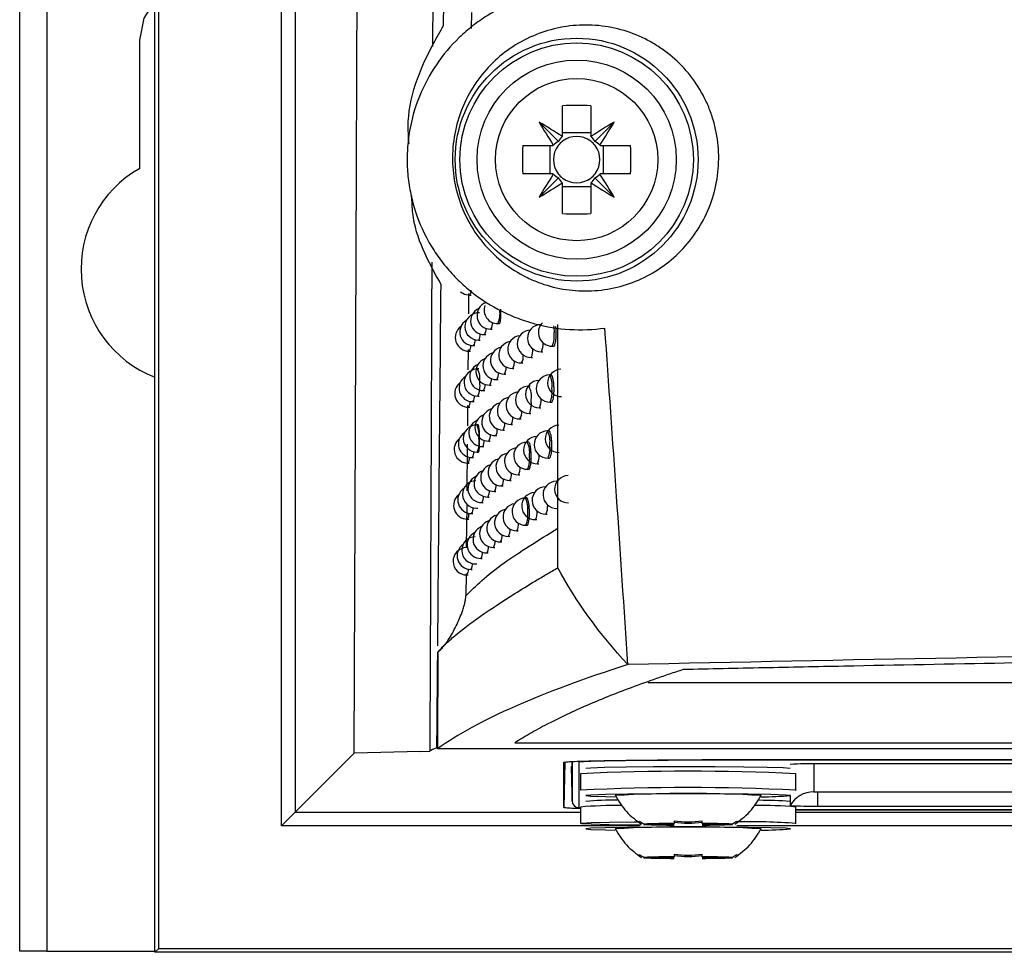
# Model space of a CAD drawing. Header units: millimetres. Extents: x 15231 to 16570, y 10019 to 11489.
# Tile 87 of 206: x 15896 to 15932, y 10565 to 10599. Entities that reach past the tile are written whole.
import ezdxf

# ---------------------------------------------------------------- set-up
doc = ezdxf.new("R2010")
doc.units = ezdxf.units.MM

msp = doc.modelspace()

# ---------------------------------------------------------------- linework, layer by layer
at = {"color": 7, "linetype": 'Continuous', "lineweight": 25}
for p, q in [((15901.004, 10564.564), (15901.004, 10924.651)), ((15896.047, 10564.608), (15896.047, 10924.608)), ((15897.047, 10924.608), (15897.047, 10564.608)), ((15901.135, 10606.72), (15901.135, 10564.695)), ((15911.215, 10606.756), (15911.182, 10597.775)), ((15905.644, 10569.204), (15905.644, 10606.505)), ((15906.144, 10606.505), (15906.144, 10569.704)), ((15912.604, 10599.015), (15912.598, 10598.43)), ((15900.447, 10593.303), (15900.447, 10598.008)), ((15915.946, 10594.491), (15915.946, 10595.601)), ((15916.976, 10595.601), (15916.976, 10594.491)), ((15915.797, 10594.288), (15915.085, 10594.999)), ((15917.125, 10594.288), (15917.837, 10594.999)), ((15916.976, 10594.607), (15915.946, 10594.607)), ((15914.484, 10594.139), (15915.594, 10594.139)), ((15915.478, 10594.139), (15915.478, 10593.109)), ((15917.329, 10594.139), (15918.438, 10594.139)), ((15917.444, 10593.109), (15917.444, 10594.139)), ((15915.594, 10593.109), (15914.484, 10593.109)), ((15918.438, 10593.109), (15917.329, 10593.109)), ((15915.797, 10592.959), (15915.085, 10592.248)), ((15915.946, 10591.646), (15915.946, 10592.756)), ((15915.946, 10592.64), (15916.976, 10592.64)), ((15916.976, 10592.756), (15916.976, 10591.646)), ((15917.125, 10592.959), (15917.837, 10592.248)), ((15912.503, 10588.72), (15912.496, 10587.975)), ((15912.544, 10588.657), (15912.589, 10588.658)), ((15912.906, 10588.006), (15912.854, 10588.005)), ((15913.577, 10587.613), (15913.625, 10587.613)), ((15915.153, 10587.579), (15915.149, 10587.579)), ((15913.318, 10587.41), (15913.366, 10587.411)), ((15912.872, 10587.006), (15912.919, 10587.006)), ((15913.083, 10587.208), (15913.13, 10587.208)), ((15912.483, 10586.665), (15912.476, 10585.92)), ((15912.522, 10586.603), (15912.568, 10586.604)), ((15912.685, 10586.804), (15912.731, 10586.805)), ((15915.167, 10586.579), (15915.216, 10586.58)), ((15915.566, 10586.785), (15915.615, 10586.785)), ((15914.442, 10586.17), (15914.491, 10586.171)), ((15914.792, 10586.375), (15914.841, 10586.375)), ((15912.878, 10585.954), (15912.826, 10585.953)), ((15914.116, 10585.966), (15914.164, 10585.967)), ((15913.535, 10585.56), (15913.583, 10585.56)), ((15913.813, 10585.763), (15913.862, 10585.764)), ((15915.521, 10585.733), (15915.47, 10585.732)), ((15913.05, 10585.155), (15913.097, 10585.155)), ((15913.281, 10585.357), (15913.328, 10585.358)), ((15914.76, 10585.323), (15914.71, 10585.322)), ((15912.661, 10584.751), (15912.707, 10584.752)), ((15912.844, 10584.953), (15912.89, 10584.954)), ((15915.488, 10584.732), (15915.537, 10584.733)), ((15912.464, 10584.61), (15912.457, 10583.866)), ((15912.501, 10584.55), (15912.547, 10584.551)), ((15915.096, 10584.527), (15915.145, 10584.528)), ((15914.384, 10584.118), (15914.432, 10584.119)), ((15914.728, 10584.322), (15914.777, 10584.323)), ((15912.85, 10583.902), (15912.798, 10583.901)), ((15913.767, 10583.711), (15913.815, 10583.712)), ((15914.063, 10583.914), (15914.112, 10583.915)), ((15915.444, 10583.681), (15915.393, 10583.68)), ((15913.244, 10583.305), (15913.292, 10583.306)), ((15913.494, 10583.508), (15913.541, 10583.508)), ((15914.697, 10583.272), (15914.646, 10583.271)), ((15912.815, 10582.901), (15912.862, 10582.902)), ((15913.018, 10583.103), (15913.065, 10583.104)), ((15912.636, 10582.7), (15912.682, 10582.701)), ((15915.411, 10582.681), (15915.46, 10582.681)), ((15912.48, 10582.499), (15912.526, 10582.5)), ((15914.664, 10582.271), (15914.713, 10582.272)), ((15915.026, 10582.476), (15915.075, 10582.476)), ((15914.012, 10581.863), (15914.06, 10581.864)), ((15914.326, 10582.067), (15914.375, 10582.068)), ((15915.75, 10581.836), (15915.719, 10581.835)), ((15913.452, 10581.457), (15913.5, 10581.458)), ((15913.72, 10581.66), (15913.769, 10581.661)), ((15915.324, 10581.63), (15915.317, 10581.63)), ((15913.208, 10581.254), (15913.255, 10581.255)), ((15914.634, 10581.222), (15914.584, 10581.221)), ((15912.43, 10580.946), (15912.416, 10579.432)), ((15912.788, 10580.851), (15912.834, 10580.851)), ((15912.986, 10581.052), (15913.033, 10581.053)), ((15912.46, 10580.448), (15912.505, 10580.449)), ((15912.612, 10580.649), (15912.658, 10580.65)), ((15914.957, 10580.425), (15915.006, 10580.426)), ((15915.335, 10580.63), (15915.384, 10580.631)), ((15914.27, 10580.017), (15914.318, 10580.018)), ((15914.602, 10580.221), (15914.65, 10580.222)), ((15913.961, 10579.813), (15914.009, 10579.814)), ((15912.476, 10579.4), (15912.422, 10579.399)), ((15913.412, 10579.407), (15913.46, 10579.408)), ((15913.675, 10579.61), (15913.723, 10579.611)), ((15912.955, 10579.003), (15913.002, 10579.004)), ((15913.172, 10579.205), (15913.219, 10579.206)), ((15912.589, 10578.6), (15912.634, 10578.601)), ((15912.76, 10578.801), (15912.807, 10578.802)), ((15912.407, 10578.454), (15912.399, 10577.633)), ((15912.44, 10578.399), (15912.485, 10578.4)), ((15919.083, 10574.451), (16113.012, 10574.451)), ((15914.201, 10572.245), (16117.893, 10572.245)), ((15906.144, 10569.704), (15908.307, 10571.867)), ((15910.733, 10571.93), (15908.307, 10571.867)), ((15910.733, 10571.93), (15911.079, 10571.939)), ((16016.047, 10572.027), (15911.358, 10572.027)), ((15916.024, 10571.531), (15915.995, 10569.87)), ((15915.995, 10569.87), (15915.995, 10571.529)), ((15916.291, 10570.371), (15916.273, 10571.379)), ((15916.291, 10571.555), (15916.291, 10570.371)), ((15916.293, 10570.119), (15916.293, 10571.555)), ((15916.543, 10571.529), (15916.543, 10569.871)), ((16111.047, 10571.617), (15921.047, 10571.617)), ((15921.047, 10571.617), (15921.047, 10571.608)), ((16111.047, 10571.608), (15921.047, 10571.608)), ((15925.153, 10571.472), (15925.153, 10570.445)), ((15981.204, 10571.473), (15925.291, 10571.473)), ((15916.597, 10571.111), (15916.597, 10570.511)), ((15924.497, 10570.511), (15924.497, 10571.111)), ((15916.291, 10570.371), (15916.293, 10570.118)), ((15916.293, 10570.119), (15916.291, 10570.371)), ((15924.287, 10570.306), (15924.287, 10570.094)), ((15924.497, 10570.511), (15924.456, 10570.501)), ((15925.291, 10570.442), (15925.291, 10569.927)), ((15925.291, 10570.442), (15980.938, 10570.442)), ((15916.294, 10570.119), (15916.294, 10570.117)), ((15916.597, 10569.889), (15916.597, 10569.289)), ((15924.287, 10570.084), (15924.287, 10569.945)), ((15924.497, 10569.289), (15924.497, 10569.889)), ((15925.291, 10569.927), (15981.312, 10569.927)), ((15905.644, 10569.204), (15906.144, 10569.704)), ((15906.144, 10569.704), (15916.597, 10569.704)), ((15916.543, 10569.871), (15916.597, 10569.864)), ((15924.497, 10569.792), (15981.473, 10569.792)), ((15981.484, 10569.782), (15924.497, 10569.782)), ((15924.497, 10569.704), (15980.365, 10569.704)), ((15918.763, 10569.204), (15905.644, 10569.204)), ((15919.726, 10569.268), (15918.919, 10569.268)), ((15918.919, 10569.25), (15919.726, 10569.25)), ((15922.176, 10569.268), (15921.369, 10569.268)), ((15921.369, 10569.25), (15922.176, 10569.25)), ((15979.597, 10569.204), (15922.333, 10569.204)), ((15924.497, 10569.289), (15924.456, 10569.279)), ((15919.726, 10568.046), (15918.919, 10568.046)), ((15918.919, 10568.028), (15919.726, 10568.028)), ((15922.176, 10568.046), (15921.369, 10568.046)), ((15921.369, 10568.028), (15922.176, 10568.028)), ((15897.047, 10564.608), (15896.047, 10564.608)), ((15897.047, 10564.608), (15901.004, 10564.608)), ((15901.135, 10564.695), (15901.004, 10564.564)), ((16131.091, 10564.564), (15901.004, 10564.564)), ((16130.96, 10564.695), (15901.135, 10564.695))]:
    msp.add_line(p, q, dxfattribs=at)
at = {"color": 7, "linetype": 'Continuous', "lineweight": 25, "flags": 128}
for points in [[(15900.447, 10598.008), (15900.607, 10598.811), (15901.004, 10599.432)], [(15912.203, 10588.783), (15912.352, 10588.692), (15912.544, 10588.657)], [(15915.149, 10587.579), (15915.149, 10587.579), (15915.153, 10587.579)], [(15915.617, 10587.53), (15915.622, 10587.476), (15915.631, 10587.285)], [(15915.317, 10581.63), (15915.318, 10581.63), (15915.323, 10581.629)], [(15916.797, 10571.311), (15916.797, 10571.311), (15916.972, 10571.331), (15917.48, 10571.348), (15918.275, 10571.363), (15919.281, 10571.372), (15920.405, 10571.376), (15921.543, 10571.374), (15922.588, 10571.366), (15923.442, 10571.352), (15924.027, 10571.335), (15924.287, 10571.316)], [(15924.297, 10570.311), (15924.114, 10570.331), (15923.581, 10570.349), (15922.752, 10570.364), (15921.706, 10570.373), (15920.547, 10570.376), (15919.388, 10570.373), (15918.343, 10570.364), (15917.513, 10570.349), (15916.981, 10570.331), (15916.797, 10570.311), (15916.981, 10570.291), (15917.513, 10570.272), (15917.864, 10570.265)], [(15918.804, 10569.227), (15918.572, 10569.23), (15917.652, 10569.242), (15916.988, 10569.259), (15916.641, 10569.279), (15916.641, 10569.3), (15916.988, 10569.319), (15917.652, 10569.336), (15918.572, 10569.349), (15918.759, 10569.351)], [(15924.297, 10569.089), (15924.114, 10569.11), (15923.581, 10569.128), (15922.752, 10569.142), (15921.706, 10569.152), (15920.547, 10569.155), (15919.388, 10569.152), (15918.343, 10569.142), (15917.513, 10569.128), (15916.981, 10569.11), (15916.797, 10569.089), (15916.981, 10569.069), (15917.513, 10569.051), (15917.864, 10569.044)]]:
    msp.add_lwpolyline(points, dxfattribs=at)
at = {"color": 7, "linetype": 'Continuous', "lineweight": 25}
for radius in [4.452, 4.278, 3.65, 2.973]:
    msp.add_circle((15916.461, 10593.624), radius, dxfattribs=at)
for centre, radius, start, end in [((15916.461, 10581.862), 13.748, 87.8532, 92.1468), ((15902.273, 10573.431), 25.087, 57.0317, 59.2889), ((15936.653, 10607.811), 25.087, 210.7111, 212.9683), ((15930.649, 10573.431), 25.087, 120.7111, 122.9683), ((15896.269, 10607.811), 25.087, 327.0317, 329.2889), ((15916.461, 10593.624), 1.009, 120.6959, 122.1131), ((15916.461, 10593.624), 0.851, 52.7589, 127.2411), ((15916.461, 10593.624), 1.009, 57.8869, 59.3041), ((15928.222, 10593.624), 13.748, 177.8532, 182.1468), ((15916.461, 10593.624), 1.009, 147.8869, 149.3041), ((15916.461, 10593.624), 0.851, 142.7589, 217.2411), ((15916.461, 10593.624), 0.851, 127.2411, 142.7589), ((15916.461, 10593.624), 0.851, 37.2411, 52.7589), ((15916.461, 10593.624), 0.851, 322.7589, 37.2411), ((15916.461, 10593.624), 1.009, 30.6959, 32.1131), ((15904.7, 10593.624), 13.748, 357.8532, 2.1468), ((15902.547, 10589.608), 4.25, 119.6116, 248.7026), ((15936.653, 10579.436), 25.087, 147.0317, 149.2889), ((15916.461, 10593.624), 1.009, 210.6959, 212.1131), ((15916.461, 10593.624), 0.851, 217.2411, 232.7589), ((15916.461, 10593.624), 0.851, 307.2411, 322.7589), ((15916.461, 10593.624), 1.009, 327.8869, 329.3041), ((15896.269, 10579.436), 25.087, 30.7111, 32.9683), ((15902.273, 10613.816), 25.087, 300.7111, 302.9683), ((15916.461, 10593.624), 1.009, 237.8869, 239.3041), ((15916.461, 10593.624), 0.851, 232.7589, 307.2411), ((15916.461, 10593.624), 1.009, 300.6959, 302.1131), ((15930.649, 10613.816), 25.087, 237.0317, 239.2889), ((15916.461, 10605.385), 13.748, 267.8532, 272.1468), ((15912.256, 10588.841), 0.341, 327.3961, 0.2074), ((15913.309, 10587.91), 0.5, 108.8046, 271.0216), ((15912.863, 10587.506), 0.5, 91.0216, 271.0216), ((15913.074, 10587.707), 0.5, 112.644, 271.0216), ((15913.568, 10588.113), 0.5, 160.6113, 271.0216), ((15912.744, 10587.975), 0.909, 336.5238, 8.7353), ((15912.676, 10587.304), 0.5, 121.2053, 271.0216), ((15912.968, 10587.623), 0.41, 328.7308, 3.9572), ((15915.158, 10587.079), 0.5, 91.0216, 271.0216), ((15915.557, 10587.285), 0.5, 133.9309, 271.0216), ((15912.513, 10587.103), 0.5, 126.0108, 271.0216), ((15912.541, 10587.209), 0.388, 328.37, 2.8905), ((15912.743, 10587.415), 0.398, 328.5427, 3.3954), ((15914.783, 10586.874), 0.5, 91.0216, 271.0216), ((15914.733, 10587.147), 0.909, 336.5238, 8.7353), ((15912.362, 10587.004), 0.38, 328.2152, 2.4464), ((15914.107, 10586.466), 0.5, 99.3769, 271.0216), ((15914.433, 10586.67), 0.5, 96.3167, 271.0216), ((15914.545, 10586.869), 0.687, 335.0384, 3.1012), ((15912.206, 10586.8), 0.373, 328.081, 2.0671), ((15913.526, 10586.059), 0.5, 105.9734, 271.0216), ((15913.804, 10586.263), 0.5, 102.5867, 271.0216), ((15914.371, 10586.62), 0.487, 329.7606, 7.3048), ((15913.272, 10585.857), 0.5, 109.5675, 271.0216), ((15913.729, 10586.196), 0.45, 329.3092, 5.7735), ((15914.039, 10586.407), 0.467, 329.532, 6.515), ((15912.835, 10585.453), 0.5, 91.0216, 271.0216), ((15913.041, 10585.655), 0.5, 113.4035, 271.0216), ((15912.124, 10585.58), 0.794, 350.7681, 27.9724), ((15913.176, 10585.776), 0.42, 328.887, 4.4338), ((15913.441, 10585.986), 0.434, 329.0937, 5.0796), ((15915.895, 10585.437), 0.5, 91.0216, 271.0216), ((15912.492, 10585.05), 0.5, 126.7492, 271.0216), ((15912.652, 10585.251), 0.5, 121.9544, 271.0216), ((15912.01, 10585.315), 0.909, 336.5238, 8.7353), ((15912.933, 10585.569), 0.407, 328.6913, 3.838), ((15915.087, 10585.027), 0.5, 91.0216, 271.0216), ((15915.479, 10585.232), 0.5, 91.0216, 271.0216), ((15914.769, 10585.359), 0.794, 350.7681, 27.9724), ((15912.712, 10585.362), 0.396, 328.5086, 3.295), ((15914.375, 10584.618), 0.5, 97.0976, 271.0216), ((15914.719, 10584.822), 0.5, 91.0216, 271.0216), ((15914.009, 10584.95), 0.794, 350.7681, 27.9724), ((15914.655, 10585.094), 0.909, 336.5238, 8.7353), ((15912.186, 10584.747), 0.372, 328.0632, 2.0171), ((15912.339, 10584.951), 0.379, 328.1921, 2.3807), ((15913.758, 10584.211), 0.5, 103.3543, 271.0216), ((15914.054, 10584.414), 0.5, 100.1502, 271.0216), ((15913.894, 10584.684), 0.909, 336.5238, 8.7353), ((15914.481, 10584.814), 0.679, 334.9619, 2.8636), ((15913.485, 10584.008), 0.5, 106.7366, 271.0216), ((15913.985, 10584.353), 0.463, 329.4736, 6.3181), ((15913.009, 10583.603), 0.5, 114.16, 271.0216), ((15913.235, 10583.805), 0.5, 110.3273, 271.0216), ((15913.397, 10583.932), 0.43, 329.0449, 4.9257), ((15913.68, 10584.142), 0.446, 329.2556, 5.5987), ((15912.627, 10583.2), 0.5, 122.6997, 271.0216), ((15912.807, 10583.401), 0.5, 91.0216, 271.0216), ((15912.096, 10583.528), 0.794, 350.7681, 27.9724), ((15913.137, 10583.723), 0.417, 328.8434, 4.2998), ((15915.402, 10583.181), 0.5, 91.0216, 271.0216), ((15915.811, 10583.386), 0.5, 91.0216, 271.0216), ((15914.692, 10583.308), 0.794, 350.7681, 27.9724), ((15912.472, 10582.999), 0.5, 127.483, 271.0216), ((15911.982, 10583.263), 0.909, 336.5238, 8.7353), ((15912.682, 10583.309), 0.394, 328.4757, 3.1984), ((15912.898, 10583.516), 0.405, 328.653, 3.7232), ((15914.655, 10582.771), 0.5, 91.0216, 271.0216), ((15915.017, 10582.976), 0.5, 91.0216, 271.0216), ((15913.945, 10582.898), 0.794, 350.7681, 27.9724), ((15912.316, 10582.899), 0.378, 328.17, 2.3179), ((15914.317, 10582.567), 0.5, 97.8739, 271.0216), ((15914.578, 10583.043), 0.909, 336.5238, 8.7353), ((15912.166, 10582.695), 0.371, 328.0462, 1.9695), ((15913.712, 10582.16), 0.5, 104.1184, 271.0216), ((15914.003, 10582.363), 0.5, 100.9195, 271.0216), ((15913.831, 10582.633), 0.909, 336.5238, 8.7353), ((15914.418, 10582.76), 0.671, 334.887, 2.6343), ((15913.199, 10581.754), 0.5, 111.0841, 271.0216), ((15913.444, 10581.957), 0.5, 107.4967, 271.0216), ((15913.932, 10582.3), 0.458, 329.4166, 6.1276), ((15912.779, 10581.351), 0.5, 91.0216, 271.0216), ((15912.977, 10581.552), 0.5, 114.9134, 271.0216), ((15913.354, 10581.88), 0.427, 328.9975, 4.7769), ((15913.632, 10582.089), 0.442, 329.2033, 5.4297), ((15915.728, 10581.336), 0.5, 91.0216, 271.0216), ((15916.154, 10581.541), 0.5, 91.0216, 271.0216), ((15912.603, 10581.149), 0.5, 123.4412, 271.0216), ((15912.864, 10581.464), 0.403, 328.6159, 3.6124), ((15913.098, 10581.671), 0.414, 328.8011, 4.1705), ((15915.326, 10581.13), 0.5, 91.0216, 271.0216), ((15912.451, 10580.948), 0.5, 128.2123, 271.0216), ((15912.652, 10581.258), 0.393, 328.4439, 3.1055), ((15914.593, 10580.721), 0.5, 91.0216, 271.0216), ((15914.948, 10580.925), 0.5, 92.9415, 271.0216), ((15913.882, 10580.848), 0.794, 350.7681, 27.9724), ((15912.293, 10580.848), 0.376, 328.1487, 2.2578), ((15913.952, 10580.313), 0.5, 101.6851, 271.0216), ((15914.261, 10580.517), 0.5, 98.6458, 271.0216), ((15913.768, 10580.583), 0.909, 336.5238, 8.7353), ((15914.357, 10580.708), 0.663, 334.8137, 2.4129), ((15914.71, 10580.921), 0.69, 335.0688, 3.1963), ((15912.146, 10580.645), 0.37, 328.03, 1.9242), ((15913.403, 10579.907), 0.5, 108.2536, 271.0216), ((15913.666, 10580.11), 0.5, 104.879, 271.0216), ((15913.163, 10579.705), 0.5, 111.8378, 271.0216), ((15913.585, 10580.038), 0.438, 329.1523, 5.2662), ((15913.879, 10580.248), 0.454, 329.361, 5.9434), ((15912.751, 10579.301), 0.5, 91.0216, 271.0216), ((15912.946, 10579.503), 0.5, 115.6637, 271.0216), ((15913.06, 10579.621), 0.412, 328.76, 4.0456), ((15913.312, 10579.829), 0.424, 328.9514, 4.6331), ((15912.431, 10578.899), 0.5, 91.0216, 271.0216), ((15912.58, 10579.1), 0.5, 124.1788, 271.0216), ((15912.83, 10579.414), 0.401, 328.5799, 3.5057), ((15912.622, 10579.207), 0.391, 328.4132, 3.016), ((15912.126, 10578.595), 0.37, 328.0145, 1.881), ((15912.27, 10578.798), 0.375, 328.1284, 2.2003), ((15925.04, 10557.072), 14.403, 89.0014, 92.9983), ((15920.547, 10486.614), 84.589, 87.32353, 92.67647), ((15920.547, 10486.014), 84.589, 87.32353, 92.67647), ((15920.543, 10522.56), 47.826, 86.7889, 93.2015), ((15923.275, 10581.681), 11.415, 269.7645, 275.1374), ((15925.153, 10569.445), 1, 89.9984, 149.9941), ((15925.256, 10572.426), 1.984, 267.0017, 270.9986), ((15916.543, 10570.121), 0.25, 180.5044, 270.0043), ((15917.848, 10555.932), 14.013, 89.0335, 95.1186), ((15917.69, 10562.408), 7.733, 88.0877, 96.627), ((15923.209, 10555.123), 14.823, 85.012, 90.8915), ((15923.073, 10552.718), 17.419, 86.0044, 89.7453), ((15925.04, 10584.328), 14.403, 267.0017, 270.9986), ((15920.012, 10538.562), 30.725, 89.9613, 92.0384), ((15920.012, 10599.955), 30.725, 267.9616, 270.0387), ((15920.213, 10550.123), 19.15, 90.5417, 91.458), ((15920.213, 10588.394), 19.15, 268.542, 269.4583), ((15921.083, 10538.562), 30.725, 87.9616, 90.0387), ((15920.881, 10550.123), 19.15, 88.542, 89.4583), ((15921.083, 10599.955), 30.725, 269.9613, 272.0384), ((15920.881, 10588.394), 19.15, 270.5417, 271.458), ((15922.637, 10542.13), 27.223, 86.0809, 90.6882), ((15920.543, 10521.338), 47.826, 86.7889, 93.2015), ((15923.275, 10580.459), 11.415, 269.7645, 275.1374), ((15920.012, 10537.34), 30.725, 89.9613, 92.0384), ((15920.012, 10598.734), 30.725, 267.9616, 270.0387), ((15920.213, 10548.902), 19.15, 90.5417, 91.458), ((15920.213, 10587.172), 19.15, 268.542, 269.4583), ((15921.083, 10537.34), 30.725, 87.9616, 90.0387), ((15920.881, 10548.902), 19.15, 88.542, 89.4583), ((15921.083, 10598.734), 30.725, 269.9613, 272.0384), ((15920.881, 10587.172), 19.15, 270.5417, 271.458)]:
    msp.add_arc(centre, radius, start, end, dxfattribs=at)
for centre, major_axis, start_param, end_param in [((15916.631, 10593.867), (0.561, 0.803), 1.471745, 1.706348), ((15916.291, 10593.867), (-0.561, 0.803), 4.576838, 4.811441), ((15916.218, 10593.454), (0.803, 0.561), 1.435245, 1.669848), ((15916.704, 10593.454), (0.803, -0.561), 1.471745, 1.706348), ((15916.218, 10593.793), (0.803, -0.561), 4.613337, 4.84794), ((15916.704, 10593.793), (0.803, 0.561), 4.576838, 4.811441), ((15916.631, 10593.38), (-0.561, 0.803), 1.435245, 1.669848), ((15916.291, 10593.38), (0.561, 0.803), 4.613337, 4.84794)]:
    msp.add_ellipse(centre, major_axis=major_axis, ratio=0.953027, start_param=start_param, end_param=end_param, dxfattribs=at)
for points in [[(15911.583, 10598.542), (15911.611, 10601.411), (15911.64, 10604.285), (15911.669, 10607.161)], [(15915.773, 10578.665), (15915.777, 10581.636), (15915.775, 10584.606), (15915.771, 10587.577)], [(15918.339, 10575.111), (15918.069, 10579.224), (15917.784, 10583.336), (15917.495, 10587.448)], [(15918.339, 10575.111), (15917.291, 10576.237), (15916.431, 10577.428), (15915.773, 10578.665)], [(15918.339, 10575.111), (15915.162, 10574.099), (15912.83, 10573.069), (15911.358, 10572.027)], [(15911.339, 10572.055), (15911.211, 10572.016), (15911.125, 10571.977), (15911.079, 10571.939)], [(15918.769, 10569.348), (15918.744, 10569.303), (15918.744, 10569.309), (15918.769, 10569.366)], [(15918.919, 10569.268), (15918.868, 10569.299), (15918.818, 10569.332), (15918.769, 10569.366)], [(15920.032, 10569.388), (15920.371, 10569.338), (15920.723, 10569.337), (15921.062, 10569.388)], [(15920.032, 10569.388), (15920.032, 10569.353), (15920.032, 10569.319), (15920.032, 10569.287)], [(15921.062, 10569.326), (15920.724, 10569.275), (15920.371, 10569.275), (15920.032, 10569.326)], [(15921.062, 10569.287), (15921.062, 10569.319), (15921.062, 10569.353), (15921.062, 10569.388)], [(15922.325, 10569.366), (15922.276, 10569.332), (15922.227, 10569.299), (15922.176, 10569.268)], [(15922.325, 10569.366), (15922.351, 10569.309), (15922.351, 10569.303), (15922.325, 10569.348)], [(15918.769, 10568.127), (15918.744, 10568.081), (15918.744, 10568.087), (15918.769, 10568.145)], [(15918.919, 10568.046), (15918.868, 10568.077), (15918.818, 10568.11), (15918.769, 10568.145)], [(15920.032, 10568.167), (15920.371, 10568.116), (15920.723, 10568.116), (15921.062, 10568.167)], [(15920.032, 10568.167), (15920.032, 10568.131), (15920.032, 10568.098), (15920.032, 10568.065)], [(15921.062, 10568.105), (15920.724, 10568.053), (15920.371, 10568.053), (15920.032, 10568.105)], [(15921.062, 10568.065), (15921.062, 10568.098), (15921.062, 10568.131), (15921.062, 10568.167)], [(15922.325, 10568.145), (15922.276, 10568.11), (15922.227, 10568.077), (15922.176, 10568.046)], [(15922.325, 10568.145), (15922.351, 10568.088), (15922.351, 10568.081), (15922.325, 10568.127)]]:
    msp.add_open_spline(points, degree=3, dxfattribs=at)
for points, knots in [([(15908.307, 10571.867), (15908.311, 10572.965), (15908.32, 10575.159), (15908.334, 10578.453), (15908.347, 10581.75), (15908.36, 10585.048), (15908.373, 10588.348), (15908.385, 10591.651), (15908.398, 10594.955), (15908.41, 10598.262), (15908.422, 10601.57), (15908.43, 10603.778), (15908.434, 10604.882)], [0, 0, 0, 0, 0.100005, 0.200006, 0.300005, 0.400003, 0.5, 0.599996, 0.699994, 0.799993, 0.899995, 1, 1, 1, 1]), ([(15916.854, 10599.877), (15916.419, 10599.894), (15915.992, 10599.867), (15915.152, 10599.731), (15914.738, 10599.621), (15913.927, 10599.316), (15913.541, 10599.124), (15912.996, 10598.782), (15912.82, 10598.658), (15912.479, 10598.391), (15912.313, 10598.247), (15911.843, 10597.795), (15911.564, 10597.464), (15911.075, 10596.744), (15910.864, 10596.35), (15910.535, 10595.538), (15910.413, 10595.116), (15910.3, 10594.458), (15910.274, 10594.235), (15910.247, 10593.793), (15910.245, 10593.572), (15910.265, 10593.131), (15910.288, 10592.91), (15910.356, 10592.469), (15910.403, 10592.249), (15910.576, 10591.605), (15910.736, 10591.193), (15911.043, 10590.601), (15911.157, 10590.408), (15911.402, 10590.039), (15911.664, 10589.686), (15911.961, 10589.362), (15912.276, 10589.054), (15912.443, 10588.907), (15912.958, 10588.499), (15913.325, 10588.266), (15913.909, 10587.972), (15914.11, 10587.884), (15914.517, 10587.729), (15914.723, 10587.663), (15915.347, 10587.495), (15915.775, 10587.425), (15916.641, 10587.372), (15917.07, 10587.389), (15917.495, 10587.448)], [0, 0, 0, 0, 0.0625, 0.0625, 0.125, 0.125, 0.1875, 0.1875, 0.21875, 0.21875, 0.25, 0.25, 0.3125, 0.3125, 0.375, 0.375, 0.4375, 0.4375, 0.46875, 0.46875, 0.5, 0.5, 0.53125, 0.53125, 0.5625, 0.5625, 0.625, 0.625, 0.65625, 0.65625, 0.6875, 0.71875, 0.71875, 0.75, 0.75, 0.8125, 0.8125, 0.84375, 0.84375, 0.875, 0.875, 0.9375, 0.9375, 1, 1, 1, 1]), ([(15910.32, 10594.2), (15910.303, 10594.407), (15910.203, 10595.675), (15910.805, 10597.176), (15911.458, 10598.322), (15911.583, 10598.542)], [0, 0, 0, 0, 0.136696, 0.834401, 1, 1, 1, 1]), ([(15912.114, 10592.287), (15912.021, 10592.601), (15911.96, 10592.918), (15911.902, 10593.558), (15911.905, 10593.883), (15911.975, 10594.53), (15912.042, 10594.845), (15912.236, 10595.457), (15912.365, 10595.758), (15912.675, 10596.317), (15912.855, 10596.579), (15913.266, 10597.066), (15913.496, 10597.29), (15913.987, 10597.683), (15914.252, 10597.856), (15914.814, 10598.15), (15915.104, 10598.267), (15915.704, 10598.445), (15916.016, 10598.506), (15916.643, 10598.566), (15916.955, 10598.566), (15917.581, 10598.505), (15917.896, 10598.443), (15918.5, 10598.262), (15918.793, 10598.143), (15919.215, 10597.919), (15919.354, 10597.837), (15919.621, 10597.66), (15919.75, 10597.565), (15920.12, 10597.264), (15920.348, 10597.039), (15920.761, 10596.538), (15920.941, 10596.269), (15921.169, 10595.843), (15921.238, 10595.697), (15921.362, 10595.397), (15921.417, 10595.242), (15921.557, 10594.775), (15921.618, 10594.458), (15921.677, 10593.813), (15921.675, 10593.483), (15921.605, 10592.842), (15921.539, 10592.527), (15921.343, 10591.907), (15921.215, 10591.612), (15920.907, 10591.053), (15920.723, 10590.786), (15920.312, 10590.298), (15920.085, 10590.078), (15919.59, 10589.682), (15919.321, 10589.507), (15918.763, 10589.216), (15918.472, 10589.098), (15917.866, 10588.919), (15917.555, 10588.859), (15916.932, 10588.801), (15916.616, 10588.801), (15915.985, 10588.864), (15915.677, 10588.926), (15915.225, 10589.062), (15915.076, 10589.115), (15914.783, 10589.236), (15914.637, 10589.304), (15914.215, 10589.528), (15913.951, 10589.703), (15913.457, 10590.106), (15913.225, 10590.336), (15912.818, 10590.832), (15912.639, 10591.098), (15912.333, 10591.67), (15912.208, 10591.974), (15912.114, 10592.287)], [0, 0, 0, 0, 0.03125, 0.03125, 0.0625, 0.0625, 0.09375, 0.09375, 0.125, 0.125, 0.15625, 0.15625, 0.1875, 0.1875, 0.21875, 0.21875, 0.25, 0.25, 0.28125, 0.28125, 0.3125, 0.3125, 0.34375, 0.34375, 0.375, 0.375, 0.390625, 0.390625, 0.40625, 0.40625, 0.4375, 0.4375, 0.46875, 0.46875, 0.484375, 0.484375, 0.5, 0.5, 0.53125, 0.53125, 0.5625, 0.5625, 0.59375, 0.59375, 0.625, 0.625, 0.65625, 0.65625, 0.6875, 0.6875, 0.71875, 0.71875, 0.75, 0.75, 0.78125, 0.78125, 0.8125, 0.8125, 0.84375, 0.84375, 0.859375, 0.859375, 0.875, 0.875, 0.90625, 0.90625, 0.9375, 0.9375, 0.96875, 0.96875, 1, 1, 1, 1]), ([(15911.492, 10589.051), (15911.025, 10589.895), (15910.451, 10590.936), (15910.425, 10592.09), (15910.42, 10592.307)], [0, 0, 0, 0, 0.8118834, 1, 1, 1, 1]), ([(15911.151, 10589.86), (15911.14, 10586.868), (15911.128, 10583.879), (15911.104, 10577.905), (15911.09, 10574.921), (15911.079, 10571.939)], [0, 0, 0, 0, 0.5, 0.5, 1, 1, 1, 1]), ([(15911.371, 10575.803), (15911.372, 10575.877), (15911.411, 10580.284), (15911.451, 10584.704), (15911.492, 10589.051)], [0, 0, 0, 0, 0.016788, 1, 1, 1, 1]), ([(15913.625, 10587.62), (15913.628, 10587.618), (15913.638, 10587.611), (15913.655, 10587.658), (15913.674, 10587.754), (15913.685, 10587.895), (15913.689, 10588.032), (15913.687, 10588.114), (15913.686, 10588.141)], [0, 0, 0, 0, 0.069668, 0.277321, 0.484963, 0.692597, 0.900228, 1, 1, 1, 1]), ([(15915.615, 10586.792), (15915.619, 10586.79), (15915.634, 10586.783), (15915.66, 10586.83), (15915.688, 10586.927), (15915.707, 10587.068), (15915.714, 10587.232), (15915.71, 10587.386), (15915.7, 10587.471), (15915.696, 10587.505)], [0, 0, 0, 0, 0.055109, 0.222039, 0.388954, 0.555653, 0.722022, 0.888103, 1, 1, 1, 1]), ([(15915.537, 10584.739), (15915.54, 10584.738), (15915.556, 10584.731), (15915.581, 10584.777), (15915.609, 10584.874), (15915.627, 10585.015), (15915.634, 10585.18), (15915.629, 10585.35), (15915.613, 10585.508), (15915.587, 10585.633), (15915.555, 10585.717), (15915.532, 10585.727), (15915.521, 10585.732)], [0, 0, 0, 0, 0.035604, 0.143253, 0.250894, 0.358411, 0.465739, 0.572902, 0.680005, 0.787183, 0.894534, 1, 1, 1, 1]), ([(15912.862, 10582.908), (15912.864, 10582.907), (15912.871, 10582.9), (15912.883, 10582.946), (15912.896, 10583.043), (15912.904, 10583.184), (15912.907, 10583.348), (15912.904, 10583.519), (15912.895, 10583.676), (15912.882, 10583.802), (15912.866, 10583.886), (15912.855, 10583.896), (15912.85, 10583.901)], [0, 0, 0, 0, 0.035856, 0.143456, 0.250985, 0.358393, 0.465681, 0.572897, 0.680114, 0.787404, 0.894811, 1, 1, 1, 1]), ([(15915.46, 10582.688), (15915.463, 10582.686), (15915.478, 10582.679), (15915.504, 10582.726), (15915.53, 10582.823), (15915.548, 10582.964), (15915.555, 10583.128), (15915.55, 10583.299), (15915.534, 10583.456), (15915.509, 10583.582), (15915.477, 10583.666), (15915.455, 10583.676), (15915.444, 10583.681)], [0, 0, 0, 0, 0.035655, 0.143273, 0.250885, 0.358388, 0.465724, 0.572914, 0.68005, 0.787253, 0.894609, 1, 1, 1, 1]), ([(15914.713, 10582.278), (15914.716, 10582.277), (15914.73, 10582.27), (15914.752, 10582.316), (15914.775, 10582.413), (15914.791, 10582.554), (15914.796, 10582.719), (15914.792, 10582.889), (15914.777, 10583.047), (15914.754, 10583.172), (15914.726, 10583.256), (15914.706, 10583.266), (15914.697, 10583.271)], [0, 0, 0, 0, 0.035908, 0.143369, 0.250835, 0.358268, 0.465647, 0.572974, 0.680281, 0.78761, 0.894991, 1, 1, 1, 1]), ([(15912.45, 10583.194), (15912.449, 10583.093), (15912.444, 10582.522), (15912.439, 10581.953), (15912.435, 10581.483)], [0, 0, 0, 0, 0.175639, 1, 1, 1, 1]), ([(15914.65, 10580.228), (15914.654, 10580.226), (15914.667, 10580.22), (15914.688, 10580.266), (15914.711, 10580.363), (15914.727, 10580.504), (15914.732, 10580.668), (15914.727, 10580.839), (15914.713, 10580.997), (15914.691, 10581.122), (15914.663, 10581.206), (15914.644, 10581.216), (15914.634, 10581.221)], [0, 0, 0, 0, 0.035931, 0.143378, 0.25083, 0.358257, 0.465639, 0.572979, 0.680302, 0.787643, 0.895026, 1, 1, 1, 1]), ([(15912.399, 10577.633), (15912.767, 10577.999), (15913.424, 10578.654), (15915.053, 10579.665), (15915.773, 10580.112)], [0, 0, 0, 0, 0.558402, 1, 1, 1, 1]), ([(15911.379, 10575.578), (15911.417, 10575.622), (15911.459, 10575.667), (15911.548, 10575.76), (15911.597, 10575.808), (15911.752, 10575.956), (15911.868, 10576.059), (15912.258, 10576.386), (15912.571, 10576.624), (15913.303, 10577.14), (15913.723, 10577.418), (15914.431, 10577.865), (15914.681, 10578.018), (15915.075, 10578.255), (15915.21, 10578.336), (15915.486, 10578.499), (15915.628, 10578.581), (15915.773, 10578.665)], [0, 0, 0, 0, 0.0625, 0.0625, 0.125, 0.125, 0.25, 0.25, 0.5, 0.5, 0.75, 0.75, 0.875, 0.875, 0.9375, 0.9375, 1, 1, 1, 1]), ([(15911.379, 10575.578), (15911.398, 10575.594), (15911.439, 10575.627), (15911.498, 10575.687), (15911.56, 10575.756), (15911.624, 10575.836), (15911.69, 10575.927), (15911.787, 10576.07), (15911.91, 10576.271), (15912.048, 10576.531), (15912.171, 10576.798), (15912.263, 10577.034), (15912.327, 10577.229), (15912.367, 10577.38), (15912.393, 10577.513), (15912.397, 10577.595), (15912.399, 10577.633)], [0, 0, 0, 0, 0.0315616, 0.0669884, 0.1064538, 0.1500832, 0.1979692, 0.2501817, 0.3716363, 0.4999776, 0.6280828, 0.7496012, 0.8259137, 0.8928744, 0.95076, 1, 1, 1, 1]), ([(16113.756, 10575.111), (16097.804, 10575.455), (16081.684, 10575.713), (16057.254, 10575.973), (16049.069, 10576.038), (16038.784, 10576.093), (16036.724, 10576.103), (16032.608, 10576.119), (16030.55, 10576.126), (16024.377, 10576.142), (16020.263, 10576.148), (16007.924, 10576.148), (15999.703, 10576.127), (15987.38, 10576.062), (15983.273, 10576.035), (15975.062, 10575.97), (15970.962, 10575.932), (15950.527, 10575.715), (15934.348, 10575.456), (15918.339, 10575.111)], [0, 0, 0, 0, 0.25, 0.25, 0.375, 0.375, 0.40625, 0.40625, 0.4375, 0.4375, 0.5, 0.5, 0.625, 0.625, 0.6875, 0.6875, 0.75, 0.75, 1, 1, 1, 1]), ([(16111.728, 10574.93), (16110.751, 10574.951), (16109.771, 10574.971), (16107.812, 10575.012), (16104.872, 10575.071), (16098, 10575.202), (16084.202, 10575.439), (16072.284, 10575.595), (16060.307, 10575.72), (16056.305, 10575.757), (16048.28, 10575.82), (16044.255, 10575.846), (16036.203, 10575.888), (16032.174, 10575.904), (16024.11, 10575.925), (16020.074, 10575.93), (15999.926, 10575.93), (15983.881, 10575.846), (15963.916, 10575.638), (15959.927, 10575.591), (15951.959, 10575.487), (15947.977, 10575.429), (15940.043, 10575.304), (15934.112, 10575.203), (15927.228, 10575.071), (15924.285, 10575.012), (15922.325, 10574.971), (15921.344, 10574.951), (15920.367, 10574.93)], [0, 0, 0, 0, 0.015625, 0.015625, 0.03125, 0.0625, 0.125, 0.25, 0.25, 0.3125, 0.3125, 0.375, 0.375, 0.4375, 0.4375, 0.5, 0.5, 0.75, 0.75, 0.8125, 0.8125, 0.875, 0.875, 0.9375, 0.96875, 0.984375, 0.984375, 1, 1, 1, 1]), ([(15911.339, 10572.055), (15911.34, 10572.176), (15911.344, 10572.83), (15911.355, 10574.002), (15911.365, 10575.053), (15911.369, 10575.57)], [0, 0, 0, 0, 0.103125, 0.559073, 1, 1, 1, 1]), ([(15911.379, 10575.578), (15911.374, 10574.8), (15911.367, 10574.023), (15911.363, 10573.247), (15911.36, 10572.84), (15911.359, 10572.433), (15911.358, 10572.027)], [0, 0, 0, 0, 0.002415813, 0.002415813, 0.002415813, 0.003680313, 0.003680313, 0.003680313, 0.003680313]), ([(15920.367, 10574.93), (15920.283, 10574.903), (15920.199, 10574.875), (15920.032, 10574.82), (15919.949, 10574.792), (15919.703, 10574.709), (15919.219, 10574.543), (15918.141, 10574.155), (15916.754, 10573.597), (15915.57, 10573.035), (15914.953, 10572.697), (15914.659, 10572.527), (15914.564, 10572.471), (15914.379, 10572.358), (15914.289, 10572.301), (15914.201, 10572.245)], [0, 0, 0, 0, 0.03125, 0.03125, 0.0625, 0.0625, 0.125, 0.25, 0.5, 0.75, 0.875, 0.875, 0.9375, 0.9375, 1, 1, 1, 1]), ([(15915.995, 10571.529), (15915.995, 10571.534), (15916.028, 10571.54), (15916.155, 10571.551), (15916.25, 10571.557), (15916.505, 10571.568), (15916.66, 10571.573), (15916.934, 10571.58), (15917.032, 10571.582), (15917.243, 10571.587), (15917.355, 10571.589), (15917.706, 10571.595), (15917.96, 10571.599), (15918.509, 10571.605), (15918.805, 10571.608), (15919.414, 10571.612), (15919.729, 10571.614), (15920.381, 10571.616), (15920.714, 10571.617), (15921.047, 10571.617)], [0, 0, 0, 0, 0.125, 0.125, 0.25, 0.25, 0.375, 0.375, 0.4375, 0.4375, 0.5, 0.5, 0.625, 0.625, 0.75, 0.75, 0.875, 0.875, 1, 1, 1, 1]), ([(15921.047, 10571.608), (15920.75, 10571.608), (15920.457, 10571.607), (15919.879, 10571.605), (15919.592, 10571.604), (15919.048, 10571.6), (15918.787, 10571.597), (15918.295, 10571.592), (15918.068, 10571.588), (15917.653, 10571.581), (15917.464, 10571.577), (15917.137, 10571.568), (15916.999, 10571.564), (15916.773, 10571.554), (15916.687, 10571.549), (15916.573, 10571.539), (15916.543, 10571.534), (15916.543, 10571.529)], [0, 0, 0, 0, 0.125, 0.125, 0.25, 0.25, 0.375, 0.375, 0.5, 0.5, 0.625, 0.625, 0.75, 0.75, 0.875, 0.875, 1, 1, 1, 1]), ([(15917.872, 10570.311), (15918, 10570.104), (15918.255, 10569.692), (15918.645, 10569.402), (15918.84, 10569.258)], [0, 0, 0, 0, 0.500043, 1, 1, 1, 1]), ([(15922.255, 10569.258), (15922.45, 10569.402), (15922.839, 10569.692), (15923.095, 10570.104), (15923.222, 10570.311)], [0, 0, 0, 0, 0.499957, 1, 1, 1, 1]), ([(15916.597, 10569.829), (15916.379, 10569.838), (15916.042, 10569.851), (15916.007, 10569.865), (15915.995, 10569.87)], [0, 0, 0, 0, 0.646026, 1, 1, 1, 1]), ([(15917.872, 10569.089), (15918, 10568.883), (15918.255, 10568.47), (15918.645, 10568.181), (15918.84, 10568.036)], [0, 0, 0, 0, 0.5000433, 1, 1, 1, 1]), ([(15922.255, 10568.036), (15922.45, 10568.181), (15922.839, 10568.47), (15923.095, 10568.883), (15923.222, 10569.089)], [0, 0, 0, 0, 0.499957, 1, 1, 1, 1])]:
    msp.add_open_spline(points, degree=3, knots=knots, dxfattribs=at)

doc.saveas('drawing.dxf')
